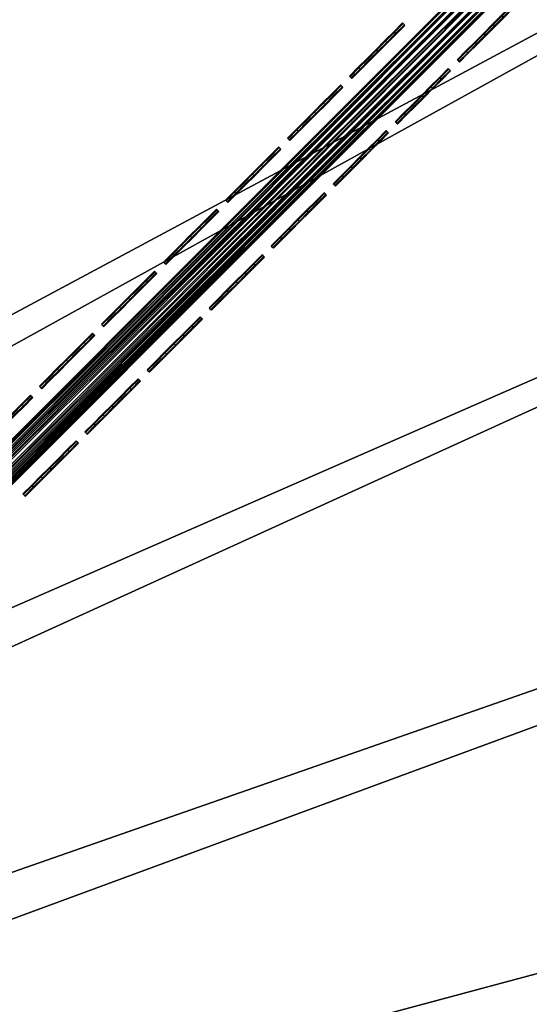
# Model space of a CAD drawing. Header units: inches. Extents: x 0 to 63.6, y -63.6 to 0.
# Tile 124 of 164: x 32.8 to 34.3, y -32.6 to -29.5. Entities that reach past the tile are written whole.
import ezdxf

# ---------------------------------------------------------------- set-up
doc = ezdxf.new("R2010")
doc.units = ezdxf.units.IN
doc.header["$LTSCALE"] = 0.03937
doc.header["$MEASUREMENT"] = 0
for name, color, linetype in [('A-FURN-3-ST', 151, 'Continuous'), ('A-FURN-3-ST-SEAM', 250, 'Continuous'), ('A-FURN-3-STITCH', 15, 'Continuous')]:
    doc.layers.add(name, color=color, linetype=linetype)

msp = doc.modelspace()

# ---------------------------------------------------------------- meshes
at = {"layer": 'A-FURN-3-ST'}
mesh = msp.add_polyface(dxfattribs=at)
corners = [(26.0828, -6.7997, 18), (26.2013, -6.541, 17.9626), (24.048, -5.9093, 18), (24.1571, -5.6465, 17.9626), (21.9827, -5.0918, 18), (22.0825, -4.8253, 17.9626), (19.8898, -4.3481, 18), (26.5247, -5.8336, 17.1854), (25.9911, -5.5505, 16.9008), (24.4551, -4.9281, 17.1854), (24.4131, -5.0298, 17.4505), (26.4791, -5.9337, 17.4505), (24.3462, -5.1913, 17.6781), (26.4064, -6.0927, 17.6781), (24.2588, -5.4016, 17.8528), (26.3117, -6.2998, 17.8528), (23.9584, -4.683, 16.9008), (22.2552, -4.3636, 17.6781), (22.1754, -4.5769, 17.8528), (25.9947, -5.5425, 5.5004), (23.9617, -4.6749, 5.5004), (24.4582, -4.9202, 5.3089), (26.5281, -5.8259, 5.3089), (26.483, -5.9244, 5.1466), (24.4167, -5.0203, 5.1466), (22.1955, -4.5214, 5), (24.3544, -5.1701, 5.0381), (24.2809, -5.3469, 5), (26.4155, -6.0719, 5.0381), (34.1974, -10.5535, 5), (20.4667, -33.8661, 5), (19.0823, -32.9604, 5), (32.2906, -9.3725, 5), (17.6579, -32.119, 5), (30.3431, -8.26, 5), (16.1964, -31.3437, 5), (28.3573, -7.2174, 5), (26.3357, -6.2459, 5), (14.7011, -30.6362, 5), (13.1748, -29.9978, 5), (11.621, -29.43, 5), (20.0821, -3.7705, 5), (17.9433, -3.0951, 5), (10.0428, -28.9338, 5), (15.7819, -2.496, 5), (8.4436, -28.5105, 5), (13.6006, -1.9742, 5), (6.8266, -28.1608, 5), (11.4021, -1.5301, 5), (5.1954, -27.8855, 5), (9.1892, -1.1643, 5), (20.8057, -33.3711, 18), (33.8683, -11.0656, 18), (19.3981, -32.4502, 18), (31.98, -9.8961, 18), (17.9498, -31.5948, 18), (30.0514, -8.7943, 18), (16.4639, -30.8066, 18), (28.0848, -7.7618, 18), (14.9434, -30.0873, 18), (13.3916, -29.4383, 18), (11.8117, -28.8611, 18), (17.7718, -3.6792, 18), (10.207, -28.3567, 18), (15.6313, -3.0859, 18), (8.581, -27.9264, 18), (13.4712, -2.569, 18), (6.9369, -27.571, 18), (11.294, -2.1292, 18), (5.2783, -27.2912, 18), (9.1026, -1.7669, 18)]
mesh.append_faces([[corners[k] for k in face] for face in [(0, 1, 2), (2, 1, 3), (2, 3, 4), (4, 3, 5), (4, 5, 6), (7, 8, 9), (7, 9, 10, 11), (11, 10, 12, 13), (13, 12, 14, 15), (15, 14, 3, 1), (8, 16, 9), (12, 17, 18, 14), (14, 18, 5, 3), (8, 19, 16), (16, 19, 20), (19, 21, 20), (22, 23, 24, 21), (25, 26, 27), (27, 26, 28), (23, 28, 26, 24), (29, 30, 31), (32, 31, 33), (34, 33, 35), (34, 35, 36), (36, 35, 37), (37, 35, 38), (37, 38, 27), (27, 38, 39), (27, 39, 25), (25, 39, 40), (25, 40, 41), (41, 40, 42), (42, 40, 43), (42, 43, 44), (44, 43, 45), (44, 45, 46), (46, 45, 47), (46, 47, 48), (48, 47, 49), (48, 49, 50), (51, 52, 53), (53, 54, 55), (55, 56, 57), (57, 56, 58), (57, 58, 0), (57, 0, 59), (59, 0, 2), (59, 2, 60), (60, 2, 4), (60, 4, 61), (61, 4, 6), (61, 6, 62), (61, 62, 63), (63, 62, 64), (63, 64, 65), (65, 64, 66), (65, 66, 67), (67, 66, 68), (67, 68, 69), (69, 68, 70)]])
mesh = msp.add_polyface(dxfattribs=at)
corners = [(31.98, -9.8961, 18), (32.1254, -9.6514, 17.9626), (30.0514, -8.7943, 18), (30.1879, -8.5447, 17.9626), (28.0848, -7.7618, 18), (28.2124, -7.5074, 17.9626), (26.0828, -6.7997, 18), (26.2013, -6.541, 17.9626), (32.5225, -8.9827, 17.1854), (31.8918, -8.5688, 16.9008), (30.5609, -7.8622, 17.1854), (30.5083, -7.9587, 17.4505), (32.4664, -9.0773, 17.4505), (30.4244, -8.1122, 17.6781), (32.3771, -9.2276, 17.6781), (30.3152, -8.312, 17.8528), (32.2608, -9.4234, 17.8528), (29.9602, -7.4945, 16.9008), (28.5609, -6.8121, 17.1854), (28.5117, -6.9104, 17.4505), (28.4334, -7.0668, 17.6781), (28.3313, -7.2704, 17.8528), (27.9926, -6.4881, 16.9008), (26.5247, -5.8336, 17.1854), (26.4791, -5.9337, 17.4505), (26.4064, -6.0927, 17.6781), (26.3117, -6.2998, 17.8528), (25.9911, -5.5505, 16.9008), (33.7895, -9.702, 5.5004), (31.8962, -8.5612, 5.5004), (29.9644, -7.4868, 5.5004), (27.9964, -6.4802, 5.5004), (25.9947, -5.5425, 5.5004), (32.5267, -8.9753, 5.3089), (30.5649, -7.8547, 5.3089), (28.5645, -6.8044, 5.3089), (26.5281, -5.8259, 5.3089), (24.4582, -4.9202, 5.3089), (32.4714, -9.0685, 5.1466), (30.5129, -7.9498, 5.1466), (28.516, -6.9013, 5.1466), (26.483, -5.9244, 5.1466), (24.2809, -5.3469, 5), (26.4155, -6.0719, 5.0381), (26.3357, -6.2459, 5), (28.4432, -7.0463, 5.0381), (28.3573, -7.2174, 5), (30.435, -8.0921, 5.0381), (30.3431, -8.26, 5), (32.3885, -9.208, 5.0381), (32.2906, -9.3725, 5), (20.4667, -33.8661, 5), (36.0611, -11.8014, 5), (21.8081, -34.8342, 5), (37.8792, -13.1147, 5), (34.1974, -10.5535, 5), (19.0823, -32.9604, 5), (17.6579, -32.119, 5), (22.1697, -34.3554, 18), (37.5144, -13.6021, 18), (35.7139, -12.3014, 18), (20.8057, -33.3711, 18), (33.8683, -11.0656, 18), (19.3981, -32.4502, 18), (17.9498, -31.5948, 18)]
mesh.append_faces([[corners[k] for k in face] for face in [(0, 1, 2), (2, 1, 3), (2, 3, 4), (4, 3, 5), (4, 5, 6), (6, 5, 7), (8, 9, 10), (8, 10, 11, 12), (12, 11, 13, 14), (14, 13, 15, 16), (16, 15, 3, 1), (9, 17, 10), (10, 17, 18), (10, 18, 19, 11), (11, 19, 20, 13), (13, 20, 21, 15), (15, 21, 5, 3), (17, 22, 18), (18, 22, 23), (18, 23, 24, 19), (19, 24, 25, 20), (20, 25, 26, 21), (21, 26, 7, 5), (22, 27, 23), (9, 28, 29), (9, 29, 17), (17, 29, 30), (17, 30, 22), (22, 30, 31), (22, 31, 27), (27, 31, 32), (29, 33, 34), (29, 34, 30), (30, 34, 35), (30, 35, 31), (31, 35, 36), (31, 36, 32), (32, 36, 37), (33, 38, 39, 34), (34, 39, 40, 35), (35, 40, 41, 36), (42, 43, 44), (44, 43, 45), (44, 45, 46), (46, 45, 47), (46, 47, 48), (48, 47, 49), (48, 49, 50), (38, 49, 47, 39), (39, 47, 45, 40), (40, 45, 43, 41), (51, 52, 53), (53, 52, 54), (52, 51, 55), (55, 56, 50), (50, 57, 48), (58, 59, 60), (58, 60, 61), (61, 60, 62), (63, 62, 0), (64, 0, 2)]])
mesh = msp.add_polyface(dxfattribs=at)
corners = [(44.2215, -19.4181, 18), (44.4228, -19.2169, 17.9626), (42.6233, -17.8756, 18), (42.8172, -17.6674, 17.9626), (40.9713, -16.3909, 18), (41.1577, -16.1759, 17.9626), (39.2676, -14.9658, 18), (39.4463, -14.7443, 17.9626), (37.5144, -13.6021, 18), (44.6103, -19.0293, 17.8528), (42.998, -17.4733, 17.8528), (44.2112, -17.8656, 16.9008), (42.595, -16.358, 16.9008), (43.3473, -17.0981, 17.1854), (41.6671, -15.5881, 17.1854), (41.5951, -15.6713, 17.4505), (43.2723, -17.1787, 17.4505), (41.4806, -15.8034, 17.6781), (43.1532, -17.3066, 17.6781), (41.3314, -15.9755, 17.8528), (40.9275, -14.9075, 16.9008), (39.9344, -14.1387, 17.1854), (39.8654, -14.2244, 17.4505), (39.7557, -14.3605, 17.6781), (39.6127, -14.5378, 17.8528), (39.2107, -13.5157, 16.9008), (44.2173, -17.8593, 5.5004), (42.6009, -16.3515, 5.5004), (40.9332, -14.9007, 5.5004), (39.2161, -13.5088, 5.5004), (43.353, -17.0919, 5.3089), (41.6726, -15.5817, 5.3089), (39.9397, -14.1321, 5.3089), (43.2792, -17.1712, 5.1466), (41.6017, -15.6636, 5.1466), (39.8716, -14.2164, 5.1466), (37.8792, -13.1147, 5), (39.7698, -14.3428, 5.0381), (39.6496, -14.4918, 5), (41.4954, -15.7862, 5.0381), (41.37, -15.9308, 5), (43.1686, -17.29, 5.0381), (43.0381, -17.4301, 5), (44.7874, -18.8522, 5.0381), (23.1039, -35.8627, 5), (44.652, -18.9876, 5), (46.2095, -20.6015, 5), (21.8081, -34.8342, 5), (47.7088, -22.2696, 5), (49.1478, -23.99, 5), (50.5249, -25.7604, 5), (51.8382, -27.5785, 5), (23.4872, -35.4011, 18), (51.3382, -27.9257, 18), (50.0376, -26.1252, 18), (48.6738, -24.372, 18), (47.2487, -22.6683, 18), (45.764, -21.0163, 18), (22.1697, -34.3554, 18)]
mesh.append_faces([[corners[k] for k in face] for face in [(0, 1, 2), (2, 1, 3), (2, 3, 4), (4, 3, 5), (4, 5, 6), (6, 5, 7), (6, 7, 8), (9, 10, 3, 1), (11, 12, 13), (13, 12, 14), (13, 14, 15, 16), (16, 15, 17, 18), (18, 17, 19, 10), (10, 19, 5, 3), (12, 20, 14), (14, 20, 21), (14, 21, 22, 15), (15, 22, 23, 17), (17, 23, 24, 19), (19, 24, 7, 5), (20, 25, 21), (11, 26, 12), (12, 26, 27), (12, 27, 20), (20, 27, 28), (20, 28, 25), (25, 28, 29), (26, 30, 27), (27, 30, 31), (27, 31, 28), (28, 31, 32), (28, 32, 29), (30, 33, 34, 31), (31, 34, 35, 32), (36, 37, 38), (38, 37, 39), (38, 39, 40), (40, 39, 41), (40, 41, 42), (42, 41, 43), (33, 41, 39, 34), (34, 39, 37, 35), (44, 42, 45), (44, 45, 46), (47, 36, 38), (38, 40, 47), (47, 40, 42), (46, 48, 44), (44, 48, 49), (44, 49, 50), (50, 51, 44), (52, 53, 54), (54, 55, 52), (52, 55, 56), (52, 56, 57), (57, 0, 52), (52, 0, 2), (52, 2, 4), (4, 6, 52), (58, 6, 8)]])
mesh = msp.add_polyface(dxfattribs=at)
corners = [(21.8081, -34.8342, 5), (43.0381, -17.4301, 5), (23.1039, -35.8627, 5), (25.7704, -37.8692, 17.9625), (27.1336, -38.8842, 18), (25.9718, -37.6679, 18), (24.5636, -36.7163, 17.9625), (24.7554, -36.506, 18), (23.3052, -35.62, 17.9625), (23.4872, -35.4011, 18), (21.9979, -34.5823, 17.9625), (22.1697, -34.3554, 18), (20.6445, -33.6057, 17.9625), (20.8057, -33.3711, 18), (20.4942, -33.8243, 17.8526), (21.8377, -34.7939, 17.8526), (23.1355, -35.8239, 17.8526), (24.3847, -36.9123, 17.8526), (25.5828, -38.0568, 17.8526), (26.7273, -39.2549, 17.8526), (26.9233, -39.0761, 17.9625), (20.3651, -34.0121, 17.6778), (21.7002, -34.9755, 17.6778), (22.9898, -35.9991, 17.6778), (24.2312, -37.0806, 17.6778), (25.4218, -38.2179, 17.6778), (21.5284, -35.2025, 17.1847), (20.7101, -34.6472, 16.9), (22.0543, -35.6561, 16.9), (22.8078, -36.218, 17.1847), (23.3495, -36.7273, 16.9), (24.0393, -37.2909, 17.1847), (24.5927, -37.8584, 16.9), (25.2204, -38.4192, 17.1847), (25.7812, -39.0469, 16.9), (25.2981, -38.3415, 17.45), (24.1134, -37.2098, 17.45), (22.878, -36.1335, 17.45), (21.5947, -35.1149, 17.45), (24.5927, -37.8584, 5.5), (23.3495, -36.7273, 5.5), (22.0543, -35.6561, 5.5), (20.7101, -34.6472, 5.5), (25.5475, -38.0921, 5), (26.5488, -39.4173, 5.0381), (25.4122, -38.2274, 5.0381), (24.3512, -36.9494, 5), (24.2223, -37.0908, 5.0381), (22.9815, -36.0098, 5.0381), (21.6926, -34.9867, 5.0381), (20.4667, -33.8661, 5), (21.5293, -35.2025, 5.3087), (22.8085, -36.2178, 5.3087), (24.0399, -37.2907, 5.3087), (25.2209, -38.4188, 5.3087), (25.7812, -39.0469, 5.5), (25.2975, -38.3421, 5.1464), (24.1129, -37.2106, 5.1464), (22.8778, -36.1345, 5.1464), (21.5947, -35.1161, 5.1464), (39.2676, -14.9658, 18)]
mesh.append_faces([[corners[k] for k in face] for face in [(0, 1, 2), (3, 4, 5), (3, 5, 6), (6, 5, 7), (6, 7, 8), (8, 7, 9), (8, 9, 10), (10, 9, 11), (10, 11, 12), (12, 11, 13), (12, 14, 15, 10), (10, 15, 16, 8), (8, 16, 17, 6), (6, 17, 18, 3), (3, 18, 19, 20), (14, 21, 22, 15), (15, 22, 23, 16), (16, 23, 24, 17), (17, 24, 25, 18), (26, 27, 28), (26, 28, 29), (29, 28, 30), (29, 30, 31), (31, 30, 32), (31, 32, 33), (33, 32, 34), (35, 25, 24, 36), (36, 24, 23, 37), (37, 23, 22, 38), (33, 35, 36, 31), (31, 36, 37, 29), (29, 37, 38, 26), (39, 34, 32), (39, 32, 40), (40, 32, 30), (40, 30, 41), (41, 30, 28), (41, 28, 42), (42, 28, 27), (43, 44, 45), (43, 45, 46), (46, 45, 47), (46, 47, 2), (2, 47, 48), (2, 48, 0), (0, 48, 49), (0, 49, 50), (42, 51, 41), (41, 51, 52), (41, 52, 40), (40, 52, 53), (40, 53, 39), (39, 53, 54), (39, 54, 55), (56, 54, 53, 57), (57, 53, 52, 58), (58, 52, 51, 59), (45, 56, 57, 47), (47, 57, 58, 48), (48, 58, 59, 49), (9, 60, 11)]])
mesh = msp.add_polyface(dxfattribs=at)
corners = [(62.1095, -52.2375, 5), (34.2097, -52.0186, 5), (33.6418, -50.4648, 5), (61.6654, -50.039, 5), (33.0034, -48.9386, 5), (61.1436, -47.8577, 5), (32.2959, -47.4432, 5), (31.5206, -45.9817, 5), (60.5445, -45.6963, 5), (30.6792, -44.5573, 5), (59.8691, -43.5576, 5), (29.7736, -43.173, 5), (28.8054, -41.8315, 5), (59.1182, -41.4441, 5), (27.7769, -40.5357, 5), (58.2927, -39.3587, 5), (26.6902, -39.2884, 5), (25.5475, -38.0921, 5), (57.3937, -37.3039, 5), (24.3512, -36.9494, 5), (23.1039, -35.8627, 5), (51.8382, -27.5785, 5), (53.0861, -29.4422, 5), (54.2671, -31.349, 5), (34.509, -51.9195, 17.9625), (34.7786, -51.8279, 18), (33.9362, -50.3518, 17.9625), (34.2013, -50.248, 18), (33.2923, -48.812, 17.9625), (33.5523, -48.6962, 18), (32.5785, -47.3033, 17.9625), (32.833, -47.1757, 18), (32.3413, -47.4223, 17.8526), (33.0499, -48.92, 17.8526), (33.6892, -50.4485, 17.8526), (34.2578, -52.0048, 17.8526), (32.8418, -49.0127, 17.6778), (33.477, -50.5316, 17.6778), (34.0421, -52.078, 17.6778), (32.5817, -49.1285, 17.1847), (33.0296, -50.2788, 16.9), (33.2119, -50.6354, 17.1847), (33.623, -51.8513, 16.9), (33.7725, -52.1696, 17.1847), (33.8765, -52.1343, 17.45), (33.3143, -50.5953, 17.45), (32.6821, -49.0838, 17.45), (33.623, -51.8513, 5.5), (33.0296, -50.2788, 5.5), (32.3628, -48.736, 5.5), (34.0285, -52.0801, 5.0381), (33.4637, -50.5345, 5.0381), (32.8287, -49.0164, 5.0381), (32.5815, -49.1265, 5.3087), (33.2117, -50.6332, 5.3087), (33.7723, -52.1672, 5.3087), (33.8749, -52.1323, 5.1464), (33.3126, -50.5937, 5.1464), (32.6805, -49.0824, 5.1464), (61.0706, -50.1684, 18), (60.5537, -48.0083, 18), (59.9604, -45.8678, 18), (32.0448, -45.6898, 18), (31.1894, -44.2415, 18), (59.2915, -43.7498, 18), (30.2686, -42.8339, 18), (58.5478, -41.6569, 18), (29.2843, -41.4699, 18), (28.2385, -40.1524, 18), (57.7303, -39.5916, 18), (27.1336, -38.8842, 18), (25.9718, -37.6679, 18), (56.8399, -37.5568, 18), (24.7554, -36.506, 18), (55.8778, -35.5548, 18), (23.4872, -35.4011, 18), (53.7435, -31.6596, 18), (52.574, -29.7713, 18), (51.3382, -27.9257, 18)]
mesh.append_faces([[corners[k] for k in face] for face in [(0, 1, 2), (3, 2, 4), (5, 4, 6), (5, 6, 7), (8, 7, 9), (10, 9, 11), (10, 11, 12), (13, 12, 14), (15, 14, 16), (15, 16, 17), (18, 17, 19), (18, 19, 20), (20, 21, 22), (20, 22, 23), (24, 25, 26), (26, 25, 27), (26, 27, 28), (28, 27, 29), (28, 29, 30), (30, 29, 31), (30, 32, 33, 28), (28, 33, 34, 26), (26, 34, 35, 24), (33, 36, 37, 34), (34, 37, 38, 35), (39, 40, 41), (41, 40, 42), (41, 42, 43), (44, 38, 37, 45), (45, 37, 36, 46), (43, 44, 45, 41), (41, 45, 46, 39), (47, 42, 48), (48, 42, 40), (48, 40, 49), (1, 50, 2), (2, 50, 51), (2, 51, 4), (4, 51, 52), (4, 52, 6), (48, 53, 54), (48, 54, 47), (47, 54, 55), (56, 55, 54, 57), (57, 54, 53, 58), (50, 56, 57, 51), (51, 57, 58, 52), (27, 59, 29), (29, 60, 31), (31, 61, 62), (62, 61, 63), (63, 64, 65), (65, 66, 67), (67, 66, 68), (68, 69, 70), (70, 69, 71), (71, 72, 73), (73, 74, 75), (76, 77, 75), (75, 77, 78)]])
mesh = msp.add_polyface(dxfattribs=at)
corners = [(56.8399, -37.5568, 18), (57.0986, -37.4383, 17.9626), (56.1322, -35.4272, 17.9626), (55.8778, -35.5548, 18), (55.0949, -33.4517, 17.9626), (54.8453, -33.5882, 18), (53.9882, -31.5142, 17.9626), (53.7435, -31.6596, 18), (52.8133, -29.6173, 17.9626), (57.5469, -37.2332, 17.6781), (56.5729, -35.2062, 17.6781), (56.3692, -35.3083, 17.8528), (57.3398, -37.328, 17.8528), (57.1516, -35.647, 16.9008), (56.1451, -33.6794, 16.9008), (56.8275, -35.0788, 17.1854), (55.7774, -33.0787, 17.1854), (55.6809, -33.1313, 17.4505), (56.7292, -35.1279, 17.4505), (55.5274, -33.2152, 17.6781), (55.3276, -33.3244, 17.8528), (55.0709, -31.7478, 16.9008), (54.6569, -31.1171, 17.1854), (54.5623, -31.1732, 17.4505), (54.412, -31.2625, 17.6781), (54.2162, -31.3788, 17.8528), (53.9302, -29.8548, 16.9008), (57.1594, -35.6432, 5.5004), (56.1528, -33.6752, 5.5004), (55.0784, -31.7434, 5.5004), (53.9377, -29.8501, 5.5004), (56.8352, -35.0751, 5.3089), (55.7849, -33.0747, 5.3089), (54.6643, -31.1129, 5.3089), (56.7383, -35.1236, 5.1466), (55.6899, -33.1267, 5.1466), (54.5711, -31.1682, 5.1466), (54.2671, -31.349, 5), (54.4316, -31.2511, 5.0381), (55.3796, -33.2965, 5), (55.5475, -33.2046, 5.0381), (56.4222, -35.2823, 5), (56.5933, -35.1964, 5.0381), (57.3937, -37.3039, 5), (62.1095, -52.2375, 5), (33.6418, -50.4648, 5), (61.6654, -50.039, 5), (33.0034, -48.9386, 5), (61.1436, -47.8577, 5), (31.5206, -45.9817, 5), (60.5445, -45.6963, 5), (30.6792, -44.5573, 5), (59.8691, -43.5576, 5), (28.8054, -41.8315, 5), (59.1182, -41.4441, 5), (27.7769, -40.5357, 5), (58.2927, -39.3587, 5), (25.5475, -38.0921, 5), (23.1039, -35.8627, 5), (34.7786, -51.8279, 18), (61.5104, -52.3456, 18), (34.2013, -50.248, 18), (61.0706, -50.1684, 18), (33.5523, -48.6962, 18), (60.5537, -48.0083, 18), (32.833, -47.1757, 18), (59.9604, -45.8678, 18), (31.1894, -44.2415, 18), (59.2915, -43.7498, 18), (30.2686, -42.8339, 18), (58.5478, -41.6569, 18), (28.2385, -40.1524, 18), (57.7303, -39.5916, 18), (25.9718, -37.6679, 18), (24.7554, -36.506, 18), (23.4872, -35.4011, 18)]
mesh.append_faces([[corners[k] for k in face] for face in [(0, 1, 2), (0, 2, 3), (3, 2, 4), (3, 4, 5), (5, 4, 6), (5, 6, 7), (7, 6, 8), (9, 10, 11, 12), (12, 11, 2, 1), (13, 14, 15), (15, 14, 16), (15, 16, 17, 18), (18, 17, 19, 10), (10, 19, 20, 11), (11, 20, 4, 2), (14, 21, 16), (16, 21, 22), (16, 22, 23, 17), (17, 23, 24, 19), (19, 24, 25, 20), (20, 25, 6, 4), (21, 26, 22), (13, 27, 28), (13, 28, 14), (14, 28, 29), (14, 29, 21), (21, 29, 30), (27, 31, 28), (28, 31, 32), (28, 32, 29), (29, 32, 33), (31, 34, 35, 32), (32, 35, 36, 33), (37, 38, 39), (39, 38, 40), (39, 40, 41), (41, 40, 42), (41, 42, 43), (34, 42, 40, 35), (35, 40, 38, 36), (44, 45, 46), (46, 47, 48), (48, 49, 50), (50, 51, 52), (52, 53, 54), (54, 55, 56), (56, 57, 43), (37, 39, 58), (58, 39, 41), (58, 41, 43), (59, 60, 61), (61, 60, 62), (63, 62, 64), (65, 64, 66), (67, 66, 68), (69, 68, 70), (71, 70, 72), (73, 72, 0), (74, 0, 3), (75, 3, 5), (75, 5, 7)]])
at = {"layer": 'A-FURN-3-ST-SEAM'}
mesh = msp.add_polyface(dxfattribs=at)
corners = [(35.1344, -28.5759, 18), (35.1318, -28.5732, 18.0191), (31.0688, -32.6415, 18), (31.0638, -32.6365, 18.0255), (28.5408, -35.1695, 18), (31.0196, -32.5923, 18.0459), (31.0444, -32.6171, 18.0472), (35.0991, -28.5405, 18.05), (35.1126, -28.5541, 18.0462), (31.0555, -32.6283, 18.039), (35.1241, -28.5655, 18.0354), (35.0856, -28.527, 18.0462), (31.009, -32.5818, 18.0362), (30.9983, -32.571, 18.0045), (31.0017, -32.5744, 18.0217), (35.0664, -28.5079, 18.0192), (35.0741, -28.5155, 18.0354), (35.0637, -28.5052, 18), (30.9994, -32.5721, 17.9868), (31.05, -32.6227, 17.9563), (31.0381, -32.6109, 17.9505), (35.1126, -28.554, 17.9538), (35.0991, -28.5405, 17.95), (31.0256, -32.5984, 17.9515), (35.0855, -28.527, 17.9538), (31.0142, -32.587, 17.9588), (35.0741, -28.5155, 17.9647), (35.0664, -28.5078, 17.9809), (35.1241, -28.5655, 17.9646), (31.0597, -32.6325, 17.9675), (28.5383, -35.1671, 17.9826), (31.0663, -32.6391, 17.9826), (35.1318, -28.5732, 17.9809), (28.5317, -35.1605, 17.9675)]
mesh.append_faces([[corners[k] for k in face] for face in [(0, 1, 2), (2, 1, 3), (2, 3, 4), (5, 6, 7), (7, 6, 8), (8, 6, 9), (8, 9, 10), (10, 9, 3), (10, 3, 1), (7, 11, 5), (5, 11, 12), (13, 14, 15), (15, 14, 16), (16, 14, 12), (16, 12, 11), (15, 17, 13), (13, 17, 18), (19, 20, 21), (21, 20, 22), (22, 20, 23), (22, 23, 24), (24, 23, 25), (24, 25, 26), (26, 25, 18), (26, 18, 27), (27, 18, 17), (21, 28, 19), (19, 28, 29), (2, 30, 31), (2, 31, 0), (0, 31, 32), (32, 31, 29), (32, 29, 28), (33, 29, 31, 30)]])
at = {"layer": 'A-FURN-3-STITCH'}
mesh = msp.add_polymesh((7, 4), dxfattribs=at)
for k, corner in enumerate([(34.1218, -29.6523, 18.0001), (34.1236, -29.6541, 18), (34.1273, -29.6578, 18), (34.1291, -29.6597, 18.0001), (34.1489, -29.6252, 18.0077), (34.1507, -29.627, 18.0122), (34.1544, -29.6307, 18.0122), (34.1562, -29.6325, 18.0077), (34.1763, -29.5977, 18.0123), (34.1782, -29.5996, 18.0168), (34.1819, -29.6032, 18.0168), (34.1837, -29.6051, 18.0123), (34.204, -29.5701, 18.0138), (34.2058, -29.5719, 18.0183), (34.2095, -29.5756, 18.0183), (34.2113, -29.5774, 18.0138), (34.2316, -29.5425, 18.0123), (34.2334, -29.5443, 18.0168), (34.2371, -29.548, 18.0168), (34.239, -29.5498, 18.0123), (34.259, -29.515, 18.0077), (34.2609, -29.5168, 18.0122), (34.2646, -29.5205, 18.0122), (34.2664, -29.5224, 18.0077), (34.2862, -29.4879, 18.0001), (34.288, -29.4897, 18.0001), (34.2917, -29.4934, 18.0001), (34.2935, -29.4952, 18.0001)]):
    mesh.set_mesh_vertex(divmod(k, 4), corner)
mesh = msp.add_polymesh((7, 4), dxfattribs=at)
for k, corner in enumerate([(33.7886, -29.7031, 18.0001), (33.7904, -29.7049, 18), (33.7941, -29.7086, 18), (33.7959, -29.7105, 18.0001), (33.8157, -29.676, 18.0077), (33.8175, -29.6778, 18.0122), (33.8212, -29.6815, 18.0122), (33.823, -29.6833, 18.0077), (33.8431, -29.6485, 18.0123), (33.845, -29.6504, 18.0168), (33.8487, -29.654, 18.0168), (33.8505, -29.6559, 18.0123), (33.8708, -29.6209, 18.0138), (33.8726, -29.6227, 18.0183), (33.8763, -29.6264, 18.0183), (33.8781, -29.6283, 18.0138), (33.8984, -29.5933, 18.0123), (33.9002, -29.5951, 18.0168), (33.9039, -29.5988, 18.0168), (33.9058, -29.6006, 18.0123), (33.9259, -29.5658, 18.0077), (33.9277, -29.5676, 18.0122), (33.9314, -29.5713, 18.0122), (33.9332, -29.5732, 18.0077), (33.953, -29.5387, 18.0001), (33.9548, -29.5405, 18.0001), (33.9585, -29.5442, 18.0001), (33.9603, -29.5461, 18.0001)]):
    mesh.set_mesh_vertex(divmod(k, 4), corner)
mesh = msp.add_polymesh((7, 4), dxfattribs=at)
for k, corner in enumerate([(33.9298, -29.8443, 18.0001), (33.9316, -29.8461, 18), (33.9353, -29.8498, 18), (33.9371, -29.8517, 18.0001), (33.9569, -29.8172, 18.0077), (33.9587, -29.819, 18.0122), (33.9624, -29.8227, 18.0122), (33.9642, -29.8245, 18.0077), (33.9843, -29.7897, 18.0123), (33.9862, -29.7916, 18.0168), (33.9899, -29.7952, 18.0168), (33.9917, -29.7971, 18.0123), (34.012, -29.7621, 18.0138), (34.0138, -29.7639, 18.0183), (34.0175, -29.7676, 18.0183), (34.0193, -29.7694, 18.0138), (34.0396, -29.7345, 18.0123), (34.0414, -29.7363, 18.0168), (34.0451, -29.74, 18.0168), (34.047, -29.7418, 18.0123), (34.067, -29.707, 18.0077), (34.0689, -29.7088, 18.0122), (34.0726, -29.7125, 18.0122), (34.0744, -29.7144, 18.0077), (34.0942, -29.6799, 18.0001), (34.096, -29.6817, 18.0001), (34.0997, -29.6854, 18.0001), (34.1015, -29.6872, 18.0001)]):
    mesh.set_mesh_vertex(divmod(k, 4), corner)
mesh = msp.add_polymesh((7, 4), dxfattribs=at)
for k, corner in enumerate([(33.5966, -29.8951, 18.0001), (33.5984, -29.8969, 18), (33.6021, -29.9006, 18), (33.6039, -29.9025, 18.0001), (33.6237, -29.868, 18.0077), (33.6255, -29.8698, 18.0122), (33.6292, -29.8735, 18.0122), (33.631, -29.8753, 18.0077), (33.6511, -29.8405, 18.0123), (33.653, -29.8424, 18.0168), (33.6567, -29.846, 18.0168), (33.6585, -29.8479, 18.0123), (33.6788, -29.8129, 18.0138), (33.6806, -29.8147, 18.0183), (33.6843, -29.8184, 18.0183), (33.6861, -29.8203, 18.0138), (33.7064, -29.7853, 18.0123), (33.7082, -29.7871, 18.0168), (33.7119, -29.7908, 18.0168), (33.7138, -29.7926, 18.0123), (33.7339, -29.7578, 18.0077), (33.7357, -29.7596, 18.0122), (33.7394, -29.7633, 18.0122), (33.7412, -29.7652, 18.0077), (33.761, -29.7307, 18.0001), (33.7628, -29.7325, 18.0001), (33.7665, -29.7362, 18.0001), (33.7683, -29.7381, 18.0001)]):
    mesh.set_mesh_vertex(divmod(k, 4), corner)
mesh = msp.add_polymesh((7, 4), dxfattribs=at)
for k, corner in enumerate([(33.7378, -30.0363, 18.0001), (33.7396, -30.0381, 18), (33.7433, -30.0418, 18), (33.7451, -30.0437, 18.0001), (33.7649, -30.0092, 18.0077), (33.7667, -30.011, 18.0122), (33.7704, -30.0147, 18.0122), (33.7722, -30.0165, 18.0077), (33.7923, -29.9817, 18.0123), (33.7942, -29.9836, 18.0168), (33.7979, -29.9872, 18.0168), (33.7997, -29.9891, 18.0123), (33.82, -29.9541, 18.0138), (33.8218, -29.9559, 18.0183), (33.8255, -29.9596, 18.0183), (33.8273, -29.9614, 18.0138), (33.8476, -29.9265, 18.0123), (33.8494, -29.9283, 18.0168), (33.8531, -29.932, 18.0168), (33.855, -29.9338, 18.0123), (33.875, -29.899, 18.0077), (33.8769, -29.9008, 18.0122), (33.8806, -29.9045, 18.0122), (33.8824, -29.9064, 18.0077), (33.9022, -29.8719, 18.0001), (33.904, -29.8737, 18.0001), (33.9077, -29.8774, 18.0001), (33.9095, -29.8792, 18.0001)]):
    mesh.set_mesh_vertex(divmod(k, 4), corner)
mesh = msp.add_polymesh((7, 4), dxfattribs=at)
for k, corner in enumerate([(33.4046, -30.0871, 18.0001), (33.4064, -30.0889, 18), (33.4101, -30.0926, 18), (33.4119, -30.0945, 18.0001), (33.4317, -30.06, 18.0077), (33.4335, -30.0618, 18.0122), (33.4372, -30.0655, 18.0122), (33.439, -30.0673, 18.0077), (33.4591, -30.0325, 18.0123), (33.461, -30.0344, 18.0168), (33.4647, -30.038, 18.0168), (33.4665, -30.0399, 18.0123), (33.4868, -30.0049, 18.0138), (33.4886, -30.0067, 18.0183), (33.4923, -30.0104, 18.0183), (33.4941, -30.0123, 18.0138), (33.5144, -29.9773, 18.0123), (33.5162, -29.9791, 18.0168), (33.5199, -29.9828, 18.0168), (33.5218, -29.9846, 18.0123), (33.5419, -29.9498, 18.0077), (33.5437, -29.9516, 18.0122), (33.5474, -29.9553, 18.0122), (33.5492, -29.9572, 18.0077), (33.569, -29.9227, 18.0001), (33.5708, -29.9245, 18.0001), (33.5745, -29.9282, 18.0001), (33.5763, -29.9301, 18.0001)]):
    mesh.set_mesh_vertex(divmod(k, 4), corner)
mesh = msp.add_polymesh((7, 4), dxfattribs=at)
for k, corner in enumerate([(33.5458, -30.2283, 18.0001), (33.5476, -30.2301, 18), (33.5513, -30.2338, 18), (33.5531, -30.2357, 18.0001), (33.5729, -30.2012, 18.0077), (33.5747, -30.203, 18.0122), (33.5784, -30.2067, 18.0122), (33.5802, -30.2085, 18.0077), (33.6003, -30.1737, 18.0123), (33.6022, -30.1756, 18.0168), (33.6059, -30.1792, 18.0168), (33.6077, -30.1811, 18.0123), (33.628, -30.1461, 18.0138), (33.6298, -30.1479, 18.0183), (33.6335, -30.1516, 18.0183), (33.6353, -30.1535, 18.0138), (33.6556, -30.1185, 18.0123), (33.6574, -30.1203, 18.0168), (33.6611, -30.124, 18.0168), (33.663, -30.1258, 18.0123), (33.683, -30.091, 18.0077), (33.6849, -30.0928, 18.0122), (33.6886, -30.0965, 18.0122), (33.6904, -30.0984, 18.0077), (33.7102, -30.0639, 18.0001), (33.712, -30.0657, 18.0001), (33.7157, -30.0694, 18.0001), (33.7175, -30.0712, 18.0001)]):
    mesh.set_mesh_vertex(divmod(k, 4), corner)
mesh = msp.add_polymesh((7, 4), dxfattribs=at)
for k, corner in enumerate([(33.2126, -30.2791, 18.0001), (33.2144, -30.2809, 18), (33.2181, -30.2846, 18), (33.2199, -30.2865, 18.0001), (33.2397, -30.252, 18.0077), (33.2415, -30.2538, 18.0122), (33.2452, -30.2575, 18.0122), (33.247, -30.2593, 18.0077), (33.2671, -30.2245, 18.0123), (33.269, -30.2264, 18.0168), (33.2727, -30.23, 18.0168), (33.2745, -30.2319, 18.0123), (33.2948, -30.1969, 18.0138), (33.2966, -30.1987, 18.0183), (33.3003, -30.2024, 18.0183), (33.3021, -30.2043, 18.0138), (33.3224, -30.1693, 18.0123), (33.3242, -30.1711, 18.0168), (33.3279, -30.1748, 18.0168), (33.3298, -30.1766, 18.0123), (33.3499, -30.1418, 18.0077), (33.3517, -30.1436, 18.0122), (33.3554, -30.1473, 18.0122), (33.3572, -30.1492, 18.0077), (33.377, -30.1147, 18.0001), (33.3788, -30.1165, 18.0001), (33.3825, -30.1202, 18.0001), (33.3843, -30.1221, 18.0001)]):
    mesh.set_mesh_vertex(divmod(k, 4), corner)
mesh = msp.add_polymesh((7, 4), dxfattribs=at)
for k, corner in enumerate([(33.3538, -30.4203, 18.0001), (33.3556, -30.4221, 18), (33.3593, -30.4258, 18), (33.3611, -30.4277, 18.0001), (33.3809, -30.3932, 18.0077), (33.3827, -30.395, 18.0122), (33.3864, -30.3987, 18.0122), (33.3882, -30.4005, 18.0077), (33.4083, -30.3657, 18.0123), (33.4102, -30.3676, 18.0168), (33.4139, -30.3712, 18.0168), (33.4157, -30.3731, 18.0123), (33.436, -30.3381, 18.0138), (33.4378, -30.3399, 18.0183), (33.4415, -30.3436, 18.0183), (33.4433, -30.3455, 18.0138), (33.4636, -30.3105, 18.0123), (33.4654, -30.3123, 18.0168), (33.4691, -30.316, 18.0168), (33.471, -30.3178, 18.0123), (33.491, -30.283, 18.0077), (33.4929, -30.2848, 18.0122), (33.4966, -30.2885, 18.0122), (33.4984, -30.2904, 18.0077), (33.5182, -30.2559, 18.0001), (33.52, -30.2577, 18.0001), (33.5237, -30.2614, 18.0001), (33.5255, -30.2632, 18.0001)]):
    mesh.set_mesh_vertex(divmod(k, 4), corner)
mesh = msp.add_polymesh((7, 4), dxfattribs=at)
for k, corner in enumerate([(33.0206, -30.4711, 18.0001), (33.0224, -30.4729, 18), (33.0261, -30.4766, 18), (33.0279, -30.4785, 18.0001), (33.0477, -30.444, 18.0077), (33.0495, -30.4458, 18.0122), (33.0532, -30.4495, 18.0122), (33.055, -30.4513, 18.0077), (33.0751, -30.4165, 18.0123), (33.077, -30.4184, 18.0168), (33.0807, -30.422, 18.0168), (33.0825, -30.4239, 18.0123), (33.1028, -30.3889, 18.0138), (33.1046, -30.3907, 18.0183), (33.1083, -30.3944, 18.0183), (33.1101, -30.3963, 18.0138), (33.1304, -30.3613, 18.0123), (33.1322, -30.3631, 18.0168), (33.1359, -30.3668, 18.0168), (33.1378, -30.3686, 18.0123), (33.1579, -30.3338, 18.0077), (33.1597, -30.3356, 18.0122), (33.1634, -30.3393, 18.0122), (33.1652, -30.3412, 18.0077), (33.185, -30.3067, 18.0001), (33.1868, -30.3085, 18.0001), (33.1905, -30.3122, 18.0001), (33.1923, -30.3141, 18.0001)]):
    mesh.set_mesh_vertex(divmod(k, 4), corner)
mesh = msp.add_polymesh((7, 4), dxfattribs=at)
for k, corner in enumerate([(33.1618, -30.6123, 18.0001), (33.1636, -30.6141, 18), (33.1673, -30.6178, 18), (33.1691, -30.6197, 18.0001), (33.1889, -30.5852, 18.0077), (33.1907, -30.587, 18.0122), (33.1944, -30.5907, 18.0122), (33.1962, -30.5925, 18.0077), (33.2163, -30.5577, 18.0123), (33.2182, -30.5596, 18.0168), (33.2219, -30.5632, 18.0168), (33.2237, -30.5651, 18.0123), (33.244, -30.5301, 18.0138), (33.2458, -30.5319, 18.0183), (33.2495, -30.5356, 18.0183), (33.2513, -30.5375, 18.0138), (33.2716, -30.5025, 18.0123), (33.2734, -30.5043, 18.0168), (33.2771, -30.508, 18.0168), (33.279, -30.5098, 18.0123), (33.299, -30.475, 18.0077), (33.3009, -30.4768, 18.0122), (33.3046, -30.4805, 18.0122), (33.3064, -30.4824, 18.0077), (33.3262, -30.4479, 18.0001), (33.328, -30.4497, 18.0001), (33.3317, -30.4534, 18.0001), (33.3335, -30.4552, 18.0001)]):
    mesh.set_mesh_vertex(divmod(k, 4), corner)
mesh = msp.add_polymesh((7, 4), dxfattribs=at)
for k, corner in enumerate([(32.8286, -30.6631, 18.0001), (32.8304, -30.6649, 18), (32.8341, -30.6686, 18), (32.8359, -30.6705, 18.0001), (32.8557, -30.636, 18.0077), (32.8575, -30.6378, 18.0122), (32.8612, -30.6415, 18.0122), (32.863, -30.6433, 18.0077), (32.8831, -30.6085, 18.0123), (32.885, -30.6104, 18.0168), (32.8887, -30.614, 18.0168), (32.8905, -30.6159, 18.0123), (32.9108, -30.5809, 18.0138), (32.9126, -30.5827, 18.0183), (32.9163, -30.5864, 18.0183), (32.9181, -30.5883, 18.0138), (32.9384, -30.5533, 18.0123), (32.9402, -30.5551, 18.0168), (32.9439, -30.5588, 18.0168), (32.9458, -30.5606, 18.0123), (32.9658, -30.5258, 18.0077), (32.9677, -30.5276, 18.0122), (32.9714, -30.5313, 18.0122), (32.9732, -30.5332, 18.0077), (32.993, -30.4987, 18.0001), (32.9948, -30.5005, 18.0001), (32.9985, -30.5042, 18.0001), (33.0003, -30.5061, 18.0001)]):
    mesh.set_mesh_vertex(divmod(k, 4), corner)
mesh = msp.add_polymesh((7, 4), dxfattribs=at)
for k, corner in enumerate([(32.9698, -30.8043, 18.0001), (32.9716, -30.8061, 18), (32.9753, -30.8098, 18), (32.9771, -30.8117, 18.0001), (32.9969, -30.7772, 18.0077), (32.9987, -30.779, 18.0122), (33.0024, -30.7827, 18.0122), (33.0042, -30.7845, 18.0077), (33.0243, -30.7497, 18.0123), (33.0262, -30.7516, 18.0168), (33.0299, -30.7552, 18.0168), (33.0317, -30.7571, 18.0123), (33.052, -30.7221, 18.0138), (33.0538, -30.7239, 18.0183), (33.0575, -30.7276, 18.0183), (33.0593, -30.7295, 18.0138), (33.0796, -30.6945, 18.0123), (33.0814, -30.6963, 18.0168), (33.0851, -30.7, 18.0168), (33.087, -30.7018, 18.0123), (33.107, -30.667, 18.0077), (33.1089, -30.6688, 18.0122), (33.1126, -30.6725, 18.0122), (33.1144, -30.6744, 18.0077), (33.1342, -30.6399, 18.0001), (33.136, -30.6417, 18.0001), (33.1397, -30.6454, 18.0001), (33.1415, -30.6472, 18.0001)]):
    mesh.set_mesh_vertex(divmod(k, 4), corner)
mesh = msp.add_polymesh((7, 4), dxfattribs=at)
for k, corner in enumerate([(32.6366, -30.8551, 18.0001), (32.6384, -30.8569, 18), (32.6421, -30.8606, 18), (32.6439, -30.8625, 18.0001), (32.6637, -30.828, 18.0077), (32.6655, -30.8298, 18.0122), (32.6692, -30.8335, 18.0122), (32.671, -30.8353, 18.0077), (32.6911, -30.8005, 18.0123), (32.693, -30.8024, 18.0168), (32.6967, -30.806, 18.0168), (32.6985, -30.8079, 18.0123), (32.7188, -30.7729, 18.0138), (32.7206, -30.7747, 18.0183), (32.7243, -30.7784, 18.0183), (32.7261, -30.7803, 18.0138), (32.7464, -30.7453, 18.0123), (32.7482, -30.7471, 18.0168), (32.7519, -30.7508, 18.0168), (32.7538, -30.7526, 18.0123), (32.7738, -30.7178, 18.0077), (32.7757, -30.7196, 18.0122), (32.7794, -30.7233, 18.0122), (32.7812, -30.7252, 18.0077), (32.801, -30.6907, 18.0001), (32.8028, -30.6925, 18.0001), (32.8065, -30.6962, 18.0001), (32.8083, -30.6981, 18.0001)]):
    mesh.set_mesh_vertex(divmod(k, 4), corner)
mesh = msp.add_polymesh((7, 4), dxfattribs=at)
for k, corner in enumerate([(32.7778, -30.9963, 18.0001), (32.7796, -30.9981, 18), (32.7833, -31.0018, 18), (32.7851, -31.0037, 18.0001), (32.8049, -30.9692, 18.0077), (32.8067, -30.971, 18.0122), (32.8104, -30.9747, 18.0122), (32.8122, -30.9765, 18.0077), (32.8323, -30.9417, 18.0123), (32.8342, -30.9436, 18.0168), (32.8379, -30.9472, 18.0168), (32.8397, -30.9491, 18.0123), (32.86, -30.9141, 18.0138), (32.8618, -30.9159, 18.0183), (32.8655, -30.9196, 18.0183), (32.8673, -30.9215, 18.0138), (32.8876, -30.8865, 18.0123), (32.8894, -30.8883, 18.0168), (32.8931, -30.892, 18.0168), (32.895, -30.8938, 18.0123), (32.915, -30.859, 18.0077), (32.9169, -30.8608, 18.0122), (32.9206, -30.8645, 18.0122), (32.9224, -30.8664, 18.0077), (32.9422, -30.8319, 18.0001), (32.944, -30.8337, 18.0001), (32.9477, -30.8374, 18.0001), (32.9495, -30.8392, 18.0001)]):
    mesh.set_mesh_vertex(divmod(k, 4), corner)

doc.saveas('drawing.dxf')
